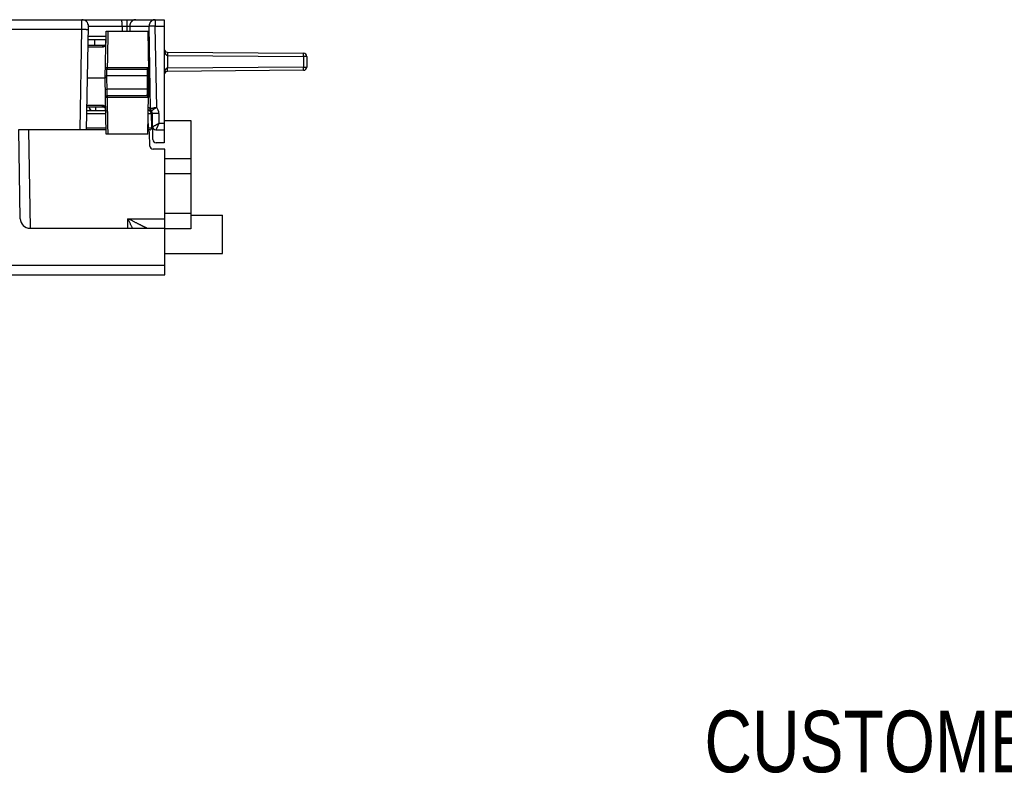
# Model space of a CAD drawing. Header units: inches. Extents: x 0 to 22, y 0 to 17.
# Tile 23 of 59: x 13.2 to 16.2, y 3.1 to 5.4. Entities that reach past the tile are written whole.
import ezdxf
from ezdxf.enums import TextEntityAlignment as Align

# ---------------------------------------------------------------- set-up
doc = ezdxf.new("R2010")
doc.units = ezdxf.units.IN
doc.header["$LTSCALE"] = 1.21
doc.header["$MEASUREMENT"] = 0
doc.layers.get('0').update_dxf_attribs({"linetype": 'CONTINUOUS'})
doc.styles.get("Standard").update_dxf_attribs({"font": 'txt', "width": 0.8})

msp = doc.modelspace()

# ---------------------------------------------------------------- linework, layer by layer
at = {"color": 7, "linetype": 'CONTINUOUS'}
for p, q in [((9.1957, 5.4149), (13.6062, 5.4149)), ((13.4906, 5.4149), (13.4906, 5.3946)), ((13.5784, 5.4149), (13.5784, 5.3949)), ((13.6062, 5.4149), (13.6062, 5.0349)), ((9.784, 5.3854), (13.3523, 5.3854)), ((13.3469, 5.0749), (13.3523, 5.3854)), ((13.3669, 5.0748), (13.3725, 5.3946)), ((13.3725, 5.3946), (13.4906, 5.3946)), ((13.4242, 5.2349), (13.4268, 5.3799)), ((13.4268, 5.3799), (13.5567, 5.3799)), ((13.4767, 5.3946), (13.4766, 5.3799)), ((13.4906, 5.3946), (13.4907, 5.3799)), ((13.4999, 5.3946), (13.5597, 5.3946)), ((13.4999, 5.3946), (13.5001, 5.3799)), ((13.5588, 5.2571), (13.5567, 5.3799)), ((13.5784, 5.3949), (13.5597, 5.3946)), ((13.5644, 5.1398), (13.5597, 5.3946)), ((13.5784, 5.3949), (13.6062, 5.3949)), ((13.5831, 5.1437), (13.5784, 5.3949)), ((13.4263, 5.3529), (13.3718, 5.3529)), ((13.4265, 5.3627), (13.3719, 5.3627)), ((13.3917, 5.3529), (13.3917, 5.3349)), ((13.4161, 5.33), (13.3714, 5.33)), ((13.4204, 5.3349), (13.3715, 5.3349)), ((13.6161, 5.3148), (14.0363, 5.3112)), ((13.6161, 5.3048), (14.0364, 5.3012)), ((13.6161, 5.3048), (13.6161, 5.265)), ((14.0462, 5.3012), (14.0364, 5.3012)), ((14.0364, 5.3012), (14.0364, 5.2687)), ((14.0462, 5.3012), (14.0462, 5.2687)), ((13.4298, 5.2619), (13.5524, 5.2619)), ((13.4305, 5.267), (13.5573, 5.267)), ((13.5589, 5.2551), (13.5588, 5.2571)), ((14.0364, 5.2687), (13.6161, 5.265)), ((14.0363, 5.2587), (13.6161, 5.255)), ((14.0364, 5.2687), (14.0462, 5.2687)), ((13.3697, 5.2349), (13.4242, 5.2349)), ((13.4272, 5.0619), (13.4242, 5.2349)), ((13.4243, 5.242), (13.4293, 5.2419)), ((13.4292, 5.2349), (13.4293, 5.2419)), ((13.4298, 5.1999), (13.4292, 5.2349)), ((13.554, 5.2419), (13.4293, 5.2419)), ((13.559, 5.242), (13.554, 5.2419)), ((13.554, 5.2419), (13.5541, 5.2349)), ((13.5585, 5.1998), (13.5591, 5.2349)), ((13.5589, 5.2453), (13.5589, 5.2475)), ((13.559, 5.243), (13.5589, 5.2453)), ((13.5591, 5.2349), (13.559, 5.243)), ((13.4248, 5.1998), (13.4298, 5.1999)), ((13.5535, 5.1999), (13.4298, 5.1999)), ((13.5585, 5.1998), (13.5535, 5.1999)), ((13.5584, 5.1954), (13.5585, 5.1977)), ((13.5584, 5.1932), (13.5584, 5.1954)), ((13.5585, 5.1977), (13.5585, 5.1998)), ((13.5519, 5.1799), (13.4303, 5.1799)), ((13.5568, 5.1748), (13.431, 5.1748)), ((13.5562, 5.0619), (13.5583, 5.1841)), ((13.5583, 5.1841), (13.5584, 5.1857)), ((13.5584, 5.1857), (13.5584, 5.1932)), ((13.368, 5.1349), (13.4257, 5.1349)), ((13.4202, 5.1449), (13.3681, 5.1449)), ((13.4159, 5.1498), (13.3682, 5.1498)), ((13.375, 5.1435), (13.375, 5.1449)), ((13.395, 5.1447), (13.395, 5.1449)), ((13.4218, 5.1447), (13.395, 5.1447)), ((13.395, 5.1349), (13.395, 5.1447)), ((13.5597, 5.1349), (13.5575, 5.1349)), ((13.3678, 5.1251), (13.4261, 5.1251)), ((13.5663, 5.1251), (13.5664, 5.1251)), ((13.5663, 5.1251), (13.567, 5.08)), ((13.5664, 5.1251), (13.5672, 5.08)), ((13.5896, 5.1254), (13.5697, 5.1251)), ((13.5711, 5.0447), (13.5697, 5.1251)), ((13.5896, 5.1254), (13.5902, 5.0949)), ((13.427, 5.0749), (13.1567, 5.0749)), ((13.1623, 4.8004), (13.1575, 5.0749)), ((13.1875, 5.0749), (13.1928, 4.7709)), ((13.4269, 5.08), (13.367, 5.08)), ((13.5622, 5.0749), (13.5564, 5.0749)), ((13.557, 5.08), (13.5565, 5.08)), ((13.5568, 5.0948), (13.557, 5.08)), ((13.557, 5.0749), (13.557, 5.08)), ((13.5668, 5.1038), (13.57, 5.1038)), ((13.5804, 5.0749), (13.6062, 5.0749)), ((13.5902, 5.0949), (13.6062, 5.0949)), ((13.6062, 5.1038), (13.6883, 5.1038)), ((13.6883, 5.1038), (13.6883, 4.7691)), ((13.5562, 5.0619), (13.4272, 5.0619)), ((13.5618, 5.0248), (13.5614, 5.065)), ((13.6082, 5.0149), (13.5718, 5.0149)), ((13.6062, 5.0349), (13.5811, 5.0349)), ((13.6082, 4.6269), (13.6082, 5.0149)), ((13.6883, 4.9856), (13.6082, 4.9856)), ((13.6883, 4.9384), (13.6082, 4.9384)), ((13.4936, 4.7709), (13.4941, 4.8004)), ((13.4941, 4.8004), (13.6082, 4.8004)), ((13.6883, 4.8164), (13.6082, 4.8164)), ((13.6883, 4.811), (13.7857, 4.811)), ((13.7857, 4.6929), (13.7857, 4.811)), ((13.1923, 4.7709), (13.6082, 4.7709)), ((13.6883, 4.7691), (13.6082, 4.7691)), ((13.6082, 4.6929), (13.7857, 4.6929)), ((9.1177, 4.6564), (13.6082, 4.6564)), ((9.1377, 4.6269), (13.6082, 4.6269))]:
    msp.add_line(p, q, dxfattribs=at)
for points in [[(13.4263, 5.353), (13.4262, 5.3516), (13.4262, 5.3502), (13.4261, 5.3489), (13.4261, 5.3476), (13.426, 5.3464), (13.4259, 5.3453), (13.4258, 5.3442), (13.4257, 5.3432), (13.4256, 5.3423), (13.4254, 5.3415), (13.4253, 5.3407), (13.4251, 5.3399), (13.4249, 5.3393), (13.4248, 5.3387), (13.4246, 5.3381), (13.4244, 5.3377), (13.4242, 5.3372), (13.424, 5.3368), (13.4238, 5.3365), (13.4236, 5.3362), (13.4234, 5.3359), (13.4232, 5.3357), (13.4229, 5.3355), (13.4227, 5.3354), (13.4224, 5.3352), (13.4221, 5.3351), (13.4217, 5.335), (13.4213, 5.335), (13.4208, 5.3349), (13.4204, 5.3349)], [(13.5589, 5.2475), (13.5589, 5.2509), (13.5589, 5.2551)], [(13.375, 5.1435), (13.3751, 5.143), (13.3751, 5.1424), (13.3752, 5.1418), (13.3753, 5.1412), (13.3755, 5.1407), (13.3757, 5.1401), (13.3759, 5.1396), (13.3762, 5.1391), (13.3765, 5.1386), (13.3768, 5.1381), (13.3771, 5.1376), (13.3775, 5.1371), (13.3779, 5.1367), (13.3783, 5.1363), (13.3787, 5.1359), (13.3792, 5.1356), (13.3797, 5.1352), (13.3802, 5.1349), (13.3803, 5.1349)], [(13.4202, 5.1449), (13.4206, 5.1449), (13.4211, 5.1449), (13.4215, 5.1448), (13.4219, 5.1447), (13.4222, 5.1446), (13.4225, 5.1445), (13.4227, 5.1443), (13.423, 5.1441), (13.4232, 5.1439), (13.4234, 5.1437), (13.4236, 5.1433), (13.4238, 5.143), (13.424, 5.1426), (13.4242, 5.1422), (13.4244, 5.1417), (13.4246, 5.1412), (13.4248, 5.1406), (13.4249, 5.1399), (13.4251, 5.1392), (13.4252, 5.1384), (13.4254, 5.1375), (13.4255, 5.1366), (13.4256, 5.1356), (13.4257, 5.1345), (13.4258, 5.1334), (13.4259, 5.1322), (13.426, 5.131), (13.426, 5.1296), (13.4261, 5.1283), (13.4261, 5.1268)]]:
    msp.add_lwpolyline(points, dxfattribs=at)
for centre, radius, start, end in [((13.3525, 5.3949), 0.02, 359, 90), ((13.3517, 5.3329), 0.02, 5.7407, 8.7653), ((13.6162, 5.3248), 0.01, 180, 269.5), ((14.0362, 5.3012), 0.01, 0, 89.5), ((13.4298, 5.2669), 0.005, 179, 270), ((14.0362, 5.2687), 0.01, 270.5, 360), ((13.6162, 5.245), 0.01, 90.5, 180), ((13.4303, 5.1749), 0.005, 90, 181), ((13.385, 5.1449), 0.01, 181, 270), ((13.5564, 5.1249), 0.01, 1, 84.0023), ((13.5563, 5.1249), 0.01, 1, 82.9812), ((13.5597, 5.1249), 0.01, 1, 90), ((13.5597, 5.1249), 0.03, 1, 38.7145), ((13.562, 5.0799), 0.005, 270.0046, 0.9999), ((13.5804, 5.0849), 0.01, 181, 270), ((13.5514, 5.0649), 0.01, 0.5, 59.9725), ((13.5811, 5.0449), 0.01, 181, 270), ((13.5718, 5.0249), 0.01, 180.5, 270), ((13.1923, 4.8009), 0.03, 181, 270)]:
    msp.add_arc(centre, radius, start, end, dxfattribs=at)
for points, knots in [([(13.3523, 5.3854), (13.3523, 5.3859), (13.3523, 5.3868), (13.3524, 5.3882), (13.3524, 5.3895), (13.3524, 5.3909), (13.3524, 5.3922), (13.3524, 5.3935), (13.3524, 5.3948), (13.3524, 5.3961), (13.3524, 5.3974), (13.3524, 5.3986), (13.3524, 5.3998), (13.3524, 5.401), (13.3524, 5.4021), (13.3524, 5.4032), (13.3524, 5.4043), (13.3525, 5.4053), (13.3525, 5.4063), (13.3525, 5.4072), (13.3525, 5.4081), (13.3525, 5.409), (13.3525, 5.4098), (13.3525, 5.4105), (13.3525, 5.4112), (13.3525, 5.4118), (13.3525, 5.4124), (13.3525, 5.4129), (13.3525, 5.4134), (13.3525, 5.4138), (13.3525, 5.4141), (13.3525, 5.4144), (13.3525, 5.4146), (13.3525, 5.4148), (13.3525, 5.4149), (13.3525, 5.4149), (13.3525, 5.4149)], [0, 0, 0, 0, 0.046464, 0.092787, 0.138875, 0.184636, 0.229976, 0.274803, 0.319026, 0.362554, 0.405289, 0.447137, 0.488007, 0.527812, 0.56648, 0.603933, 0.640091, 0.674874, 0.70821, 0.740031, 0.77027, 0.798865, 0.825756, 0.850886, 0.8742, 0.895653, 0.915201, 0.932801, 0.948418, 0.962018, 0.973574, 0.983061, 0.990461, 0.995757, 0.998939, 1, 1, 1, 1]), ([(13.4767, 5.3946), (13.4767, 5.3949), (13.4767, 5.3956), (13.4767, 5.3966), (13.4767, 5.3976), (13.4766, 5.3986), (13.4766, 5.3996), (13.4766, 5.4006), (13.4765, 5.4016), (13.4765, 5.4025), (13.4764, 5.4035), (13.4764, 5.4044), (13.4763, 5.4053), (13.4762, 5.4061), (13.4761, 5.407), (13.4761, 5.4078), (13.476, 5.4085), (13.4759, 5.4093), (13.4758, 5.4099), (13.4757, 5.4106), (13.4756, 5.4112), (13.4755, 5.4118), (13.4753, 5.4123), (13.4752, 5.4128), (13.4751, 5.4132), (13.475, 5.4136), (13.4749, 5.414), (13.4747, 5.4143), (13.4746, 5.4145), (13.4745, 5.4147), (13.4743, 5.4148), (13.4742, 5.4149), (13.4741, 5.4149), (13.474, 5.4149)], [0, 0, 0, 0, 0.048857, 0.097682, 0.146287, 0.19452, 0.242361, 0.28965, 0.336207, 0.381969, 0.426857, 0.470695, 0.513352, 0.554807, 0.594912, 0.633518, 0.670584, 0.706027, 0.739711, 0.771544, 0.80151, 0.8295, 0.855419, 0.879259, 0.900968, 0.920484, 0.937799, 0.95294, 0.965922, 0.976828, 0.985864, 0.993381, 1, 1, 1, 1]), ([(13.5187, 5.4149), (13.5183, 5.4149), (13.5177, 5.4149), (13.5167, 5.4148), (13.5158, 5.4147), (13.5148, 5.4145), (13.5139, 5.4143), (13.513, 5.414), (13.5121, 5.4137), (13.5112, 5.4133), (13.5103, 5.4128), (13.5095, 5.4124), (13.5086, 5.4118), (13.5078, 5.4113), (13.5071, 5.4107), (13.5063, 5.41), (13.5056, 5.4093), (13.505, 5.4086), (13.5043, 5.4078), (13.5037, 5.407), (13.5032, 5.4062), (13.5026, 5.4053), (13.5022, 5.4044), (13.5017, 5.4035), (13.5013, 5.4026), (13.501, 5.4016), (13.5007, 5.4006), (13.5005, 5.3997), (13.5002, 5.3986), (13.5001, 5.3976), (13.5, 5.3966), (13.4999, 5.3956), (13.4999, 5.3949), (13.4999, 5.3946)], [0, 0, 0, 0, 0.031179, 0.06237, 0.093583, 0.124831, 0.156123, 0.18747, 0.218881, 0.250365, 0.281931, 0.313584, 0.345333, 0.37718, 0.409131, 0.441188, 0.473353, 0.505627, 0.538009, 0.570497, 0.603088, 0.63578, 0.668566, 0.701441, 0.734399, 0.767432, 0.800531, 0.833689, 0.866895, 0.900139, 0.933412, 0.966702, 1, 1, 1, 1]), ([(13.5784, 5.4149), (13.5781, 5.4149), (13.5774, 5.4149), (13.5765, 5.4148), (13.5755, 5.4147), (13.5746, 5.4145), (13.5736, 5.4143), (13.5727, 5.414), (13.5718, 5.4137), (13.5709, 5.4133), (13.57, 5.4128), (13.5692, 5.4124), (13.5684, 5.4118), (13.5676, 5.4113), (13.5668, 5.4107), (13.5661, 5.41), (13.5654, 5.4093), (13.5647, 5.4086), (13.564, 5.4078), (13.5634, 5.407), (13.5629, 5.4062), (13.5624, 5.4053), (13.5619, 5.4044), (13.5615, 5.4035), (13.5611, 5.4026), (13.5607, 5.4016), (13.5604, 5.4006), (13.5602, 5.3997), (13.56, 5.3987), (13.5598, 5.3976), (13.5597, 5.3966), (13.5597, 5.3956), (13.5596, 5.3949), (13.5597, 5.3946)], [0, 0, 0, 0, 0.031106, 0.062214, 0.093357, 0.124558, 0.155832, 0.187185, 0.218616, 0.250118, 0.281691, 0.313347, 0.345096, 0.376948, 0.408908, 0.440977, 0.473156, 0.505442, 0.537836, 0.570335, 0.602938, 0.635641, 0.66844, 0.701328, 0.734299, 0.767344, 0.800456, 0.833626, 0.866844, 0.900101, 0.933387, 0.96669, 1, 1, 1, 1]), ([(13.3523, 5.3854), (13.3527, 5.3854), (13.3533, 5.3854), (13.3544, 5.3854), (13.3554, 5.3854), (13.3564, 5.3854), (13.3573, 5.3853), (13.3583, 5.3853), (13.3593, 5.3853), (13.3602, 5.3853), (13.3611, 5.3853), (13.362, 5.3852), (13.3629, 5.3852), (13.3638, 5.3852), (13.3646, 5.3852), (13.3654, 5.3851), (13.3661, 5.3851), (13.3668, 5.3851), (13.3675, 5.3851), (13.3681, 5.385), (13.3687, 5.385), (13.3693, 5.385), (13.3698, 5.385), (13.3703, 5.3849), (13.3707, 5.3849), (13.3711, 5.3849), (13.3714, 5.3849), (13.3717, 5.3848), (13.3719, 5.3848), (13.3721, 5.3848), (13.3722, 5.3848), (13.3723, 5.3848), (13.3723, 5.3848), (13.3723, 5.3847)], [0, 0, 0, 0, 0.05061, 0.10109, 0.151312, 0.201147, 0.250465, 0.299142, 0.347051, 0.39407, 0.440079, 0.484958, 0.528593, 0.570872, 0.611687, 0.650932, 0.688507, 0.724316, 0.758266, 0.790271, 0.820249, 0.848122, 0.87382, 0.897277, 0.918433, 0.937234, 0.953632, 0.967588, 0.979066, 0.988041, 0.994498, 0.998443, 1, 1, 1, 1]), ([(13.4325, 5.3799), (13.4323, 5.3675), (13.4319, 5.3425), (13.4312, 5.3049), (13.4307, 5.2797), (13.4305, 5.267)], [0, 0, 0, 0, 0.330369, 0.663666, 1, 1, 1, 1]), ([(13.4906, 5.3946), (13.4908, 5.3946), (13.4912, 5.3946), (13.4918, 5.3945), (13.4924, 5.3945), (13.493, 5.3945), (13.4936, 5.3945), (13.4941, 5.3945), (13.4947, 5.3945), (13.4952, 5.3945), (13.4958, 5.3945), (13.4963, 5.3945), (13.4967, 5.3945), (13.4972, 5.3945), (13.4977, 5.3945), (13.4981, 5.3945), (13.4984, 5.3945), (13.4988, 5.3945), (13.4991, 5.3945), (13.4994, 5.3945), (13.4997, 5.3946), (13.4999, 5.3946), (13.4999, 5.3946)], [0, 0, 0, 0, 0.064766, 0.12928, 0.193305, 0.256608, 0.318958, 0.380126, 0.439889, 0.498027, 0.554324, 0.608572, 0.66057, 0.710133, 0.757085, 0.801261, 0.842508, 0.880681, 0.915638, 0.947253, 0.975407, 1, 1, 1, 1]), ([(13.4262, 5.3516), (13.4262, 5.3514), (13.4262, 5.3508), (13.4262, 5.3496), (13.4261, 5.3481), (13.426, 5.3467), (13.4259, 5.3453), (13.4258, 5.344), (13.4257, 5.3428), (13.4255, 5.3416), (13.4253, 5.3404), (13.4251, 5.3393), (13.4249, 5.3383), (13.4247, 5.3374), (13.4244, 5.3365), (13.4241, 5.3356), (13.4237, 5.3349), (13.4234, 5.3342), (13.423, 5.3335), (13.4225, 5.3329), (13.4221, 5.3323), (13.4215, 5.3319), (13.421, 5.3314), (13.4204, 5.331), (13.4198, 5.3307), (13.4191, 5.3305), (13.4184, 5.3303), (13.4177, 5.3301), (13.4169, 5.33), (13.4163, 5.33), (13.4161, 5.33)], [0, 0, 0, 0, 0.01526, 0.073223, 0.129222, 0.183164, 0.234984, 0.284646, 0.33213, 0.377454, 0.420658, 0.461777, 0.500823, 0.537836, 0.572932, 0.606257, 0.637958, 0.668177, 0.697076, 0.724852, 0.751727, 0.777965, 0.803855, 0.829691, 0.855759, 0.882348, 0.909766, 0.938322, 0.968309, 1, 1, 1, 1]), ([(13.4263, 5.3529), (13.4263, 5.3529), (13.4263, 5.3525), (13.4263, 5.3521), (13.4263, 5.3518)], [0, 0, 0, 0, 0.130018, 1, 1, 1, 1]), ([(13.4161, 5.33), (13.4161, 5.3301), (13.4161, 5.3304), (13.4161, 5.3307), (13.4162, 5.3311), (13.4162, 5.3314), (13.4163, 5.3317), (13.4165, 5.3321), (13.4166, 5.3324), (13.4168, 5.3327), (13.417, 5.333), (13.4171, 5.3332), (13.4174, 5.3335), (13.4176, 5.3337), (13.4178, 5.3339), (13.4181, 5.3341), (13.4183, 5.3343), (13.4186, 5.3345), (13.4189, 5.3346), (13.4192, 5.3347), (13.4195, 5.3348), (13.4198, 5.3349), (13.4201, 5.3349), (13.4203, 5.3349), (13.4204, 5.3349)], [0, 0, 0, 0, 0.048539, 0.097007, 0.145345, 0.1935, 0.24142, 0.289059, 0.336373, 0.383325, 0.429885, 0.47603, 0.521743, 0.567018, 0.611855, 0.656265, 0.700267, 0.743889, 0.787166, 0.830143, 0.872872, 0.915407, 0.957812, 1, 1, 1, 1]), ([(13.6062, 5.3248), (13.6062, 5.3242), (13.6063, 5.323), (13.6064, 5.3213), (13.6066, 5.3195), (13.6068, 5.3179), (13.6072, 5.3163), (13.6075, 5.3149), (13.6079, 5.3136), (13.6084, 5.3124), (13.6088, 5.3113), (13.6093, 5.3104), (13.6098, 5.3095), (13.6102, 5.3088), (13.6107, 5.3082), (13.6112, 5.3076), (13.6116, 5.3071), (13.612, 5.3067), (13.6124, 5.3063), (13.6128, 5.306), (13.6132, 5.3057), (13.6136, 5.3055), (13.614, 5.3053), (13.6143, 5.3052), (13.6147, 5.3051), (13.6151, 5.305), (13.6154, 5.3049), (13.6157, 5.3049), (13.6159, 5.3048), (13.6161, 5.3048)], [0, 0, 0, 0, 0.075384, 0.149685, 0.221977, 0.291339, 0.35708, 0.418718, 0.475969, 0.528734, 0.577064, 0.621126, 0.661181, 0.697537, 0.730531, 0.760511, 0.787799, 0.812718, 0.835576, 0.856665, 0.876203, 0.894401, 0.911493, 0.927723, 0.943252, 0.958157, 0.972522, 0.986436, 1, 1, 1, 1]), ([(13.6161, 5.3148), (13.6161, 5.3148), (13.6161, 5.3148), (13.6161, 5.3148), (13.6161, 5.3147), (13.6162, 5.3145), (13.6162, 5.3144), (13.6162, 5.3142), (13.6162, 5.3139), (13.6162, 5.3137), (13.6162, 5.3134), (13.6162, 5.3131), (13.6162, 5.3127), (13.6162, 5.3123), (13.6161, 5.3119), (13.6161, 5.3115), (13.6161, 5.311), (13.6161, 5.3105), (13.6161, 5.31), (13.6161, 5.3095), (13.6161, 5.3089), (13.6161, 5.3084), (13.6161, 5.3078), (13.6161, 5.3072), (13.6161, 5.3066), (13.6161, 5.306), (13.6161, 5.3054), (13.6161, 5.305), (13.6161, 5.3048)], [0, 0, 0, 0, 0.001875, 0.007356, 0.016451, 0.029132, 0.045355, 0.065059, 0.088174, 0.114615, 0.144286, 0.177079, 0.212875, 0.251544, 0.292942, 0.336921, 0.38332, 0.431968, 0.48269, 0.535297, 0.589601, 0.645402, 0.7025, 0.760684, 0.819741, 0.879453, 0.939601, 1, 1, 1, 1]), ([(14.0364, 5.3012), (14.0364, 5.3014), (14.0364, 5.3018), (14.0364, 5.3024), (14.0364, 5.303), (14.0364, 5.3036), (14.0364, 5.3041), (14.0364, 5.3047), (14.0364, 5.3053), (14.0364, 5.3058), (14.0364, 5.3063), (14.0364, 5.3068), (14.0364, 5.3073), (14.0364, 5.3078), (14.0364, 5.3082), (14.0364, 5.3086), (14.0364, 5.309), (14.0364, 5.3094), (14.0364, 5.3097), (14.0364, 5.31), (14.0364, 5.3103), (14.0364, 5.3105), (14.0364, 5.3107), (14.0364, 5.3109), (14.0363, 5.311), (14.0363, 5.3111), (14.0363, 5.3111), (14.0363, 5.3112), (14.0363, 5.3112)], [0, 0, 0, 0, 0.060185, 0.120169, 0.179769, 0.23878, 0.296965, 0.354068, 0.409855, 0.464147, 0.516748, 0.567468, 0.616122, 0.662526, 0.706507, 0.747912, 0.786588, 0.822394, 0.855201, 0.884887, 0.911346, 0.934481, 0.954209, 0.97046, 0.983179, 0.992327, 0.997893, 1, 1, 1, 1]), ([(13.4248, 5.267), (13.4248, 5.267), (13.4248, 5.267), (13.4248, 5.267), (13.4249, 5.267), (13.425, 5.267), (13.4251, 5.267), (13.4252, 5.267), (13.4254, 5.267), (13.4256, 5.267), (13.4258, 5.2671), (13.426, 5.2671), (13.4263, 5.2671), (13.4265, 5.2671), (13.4268, 5.2671), (13.4271, 5.2671), (13.4274, 5.2671), (13.4277, 5.267), (13.428, 5.267), (13.4284, 5.267), (13.4287, 5.267), (13.4291, 5.267), (13.4294, 5.267), (13.4298, 5.267), (13.4301, 5.267), (13.4304, 5.267), (13.4305, 5.267)], [0, 0, 0, 0, 0.002559, 0.009349, 0.020504, 0.035994, 0.055749, 0.079672, 0.107643, 0.139523, 0.17515, 0.214342, 0.256901, 0.30261, 0.351237, 0.402534, 0.45624, 0.512082, 0.569776, 0.629027, 0.689535, 0.750991, 0.813082, 0.875493, 0.937905, 1, 1, 1, 1]), ([(13.4293, 5.2419), (13.4294, 5.2423), (13.4294, 5.2429), (13.4294, 5.2439), (13.4294, 5.2449), (13.4294, 5.2459), (13.4295, 5.2469), (13.4295, 5.2479), (13.4295, 5.2489), (13.4295, 5.2498), (13.4295, 5.2507), (13.4296, 5.2516), (13.4296, 5.2525), (13.4296, 5.2533), (13.4296, 5.2542), (13.4296, 5.2549), (13.4296, 5.2557), (13.4297, 5.2564), (13.4297, 5.2571), (13.4297, 5.2577), (13.4297, 5.2583), (13.4297, 5.2589), (13.4297, 5.2594), (13.4297, 5.2599), (13.4297, 5.2603), (13.4298, 5.2607), (13.4298, 5.261), (13.4298, 5.2613), (13.4298, 5.2615), (13.4298, 5.2617), (13.4298, 5.2618), (13.4298, 5.2619), (13.4298, 5.2619), (13.4298, 5.2619)], [0, 0, 0, 0, 0.050689, 0.101229, 0.151515, 0.201415, 0.250804, 0.299553, 0.347532, 0.394614, 0.440686, 0.485628, 0.529309, 0.571603, 0.612419, 0.651669, 0.689246, 0.725037, 0.75895, 0.79091, 0.820849, 0.848699, 0.874391, 0.897846, 0.918993, 0.93778, 0.954161, 0.968095, 0.979542, 0.988477, 0.994875, 0.998719, 1, 1, 1, 1]), ([(13.4305, 5.267), (13.4305, 5.2669), (13.4305, 5.2667), (13.4305, 5.2663), (13.4305, 5.266), (13.4305, 5.2657), (13.4305, 5.2653), (13.4304, 5.265), (13.4304, 5.2647), (13.4304, 5.2644), (13.4304, 5.2641), (13.4303, 5.2638), (13.4303, 5.2636), (13.4303, 5.2633), (13.4302, 5.2631), (13.4302, 5.2629), (13.4302, 5.2627), (13.4301, 5.2625), (13.4301, 5.2624), (13.43, 5.2622), (13.43, 5.2621), (13.4299, 5.262), (13.4299, 5.262), (13.4298, 5.2619), (13.4298, 5.2619), (13.4298, 5.2619)], [0, 0, 0, 0, 0.064697, 0.129825, 0.194928, 0.259483, 0.322915, 0.384833, 0.445021, 0.503227, 0.55918, 0.612601, 0.66325, 0.710903, 0.75535, 0.7964, 0.833881, 0.86765, 0.897595, 0.923643, 0.945775, 0.964063, 0.978731, 0.990324, 1, 1, 1, 1]), ([(13.5573, 5.267), (13.5573, 5.2669), (13.5573, 5.2666), (13.5573, 5.2663), (13.5572, 5.2659), (13.5572, 5.2656), (13.557, 5.2652), (13.5569, 5.2649), (13.5568, 5.2646), (13.5566, 5.2643), (13.5564, 5.264), (13.5562, 5.2637), (13.5559, 5.2634), (13.5557, 5.2632), (13.5554, 5.2629), (13.5551, 5.2627), (13.5548, 5.2625), (13.5545, 5.2624), (13.5541, 5.2622), (13.5538, 5.2621), (13.5534, 5.262), (13.5531, 5.262), (13.5527, 5.2619), (13.5525, 5.2619), (13.5524, 5.2619)], [0, 0, 0, 0, 0.045657, 0.091311, 0.136958, 0.182593, 0.228214, 0.273815, 0.319395, 0.364951, 0.41048, 0.455981, 0.501452, 0.546894, 0.592306, 0.637689, 0.683045, 0.728376, 0.773684, 0.818972, 0.864244, 0.909503, 0.954754, 1, 1, 1, 1]), ([(13.5524, 5.2619), (13.5524, 5.2619), (13.5525, 5.2619), (13.5527, 5.2618), (13.5529, 5.2617), (13.553, 5.2615), (13.5531, 5.2613), (13.5532, 5.261), (13.5533, 5.2607), (13.5534, 5.2603), (13.5535, 5.2599), (13.5535, 5.2594), (13.5536, 5.2589), (13.5537, 5.2584), (13.5537, 5.2578), (13.5537, 5.2571), (13.5538, 5.2565), (13.5538, 5.2557), (13.5538, 5.255), (13.5538, 5.2542), (13.5538, 5.2534), (13.5539, 5.2525), (13.5539, 5.2517), (13.5539, 5.2508), (13.5539, 5.2498), (13.5539, 5.2489), (13.5539, 5.2479), (13.5539, 5.247), (13.5539, 5.246), (13.5539, 5.245), (13.5539, 5.244), (13.554, 5.2429), (13.554, 5.2423), (13.554, 5.2419)], [0, 0, 0, 0, 0.008144, 0.016553, 0.025907, 0.0367, 0.049252, 0.063755, 0.080314, 0.098984, 0.119791, 0.14274, 0.167808, 0.194954, 0.224131, 0.255291, 0.288378, 0.323336, 0.360087, 0.398523, 0.438528, 0.480013, 0.522886, 0.567022, 0.612284, 0.658549, 0.705698, 0.753607, 0.802136, 0.851159, 0.900559, 0.950215, 1, 1, 1, 1]), ([(13.5573, 5.267), (13.5574, 5.267), (13.5575, 5.267), (13.5577, 5.2669), (13.5578, 5.2667), (13.5579, 5.2665), (13.5581, 5.2663), (13.5582, 5.2659), (13.5583, 5.2656), (13.5584, 5.2651), (13.5584, 5.2647), (13.5585, 5.2641), (13.5586, 5.2636), (13.5586, 5.2629), (13.5587, 5.2622), (13.5587, 5.2615), (13.5587, 5.2608), (13.5588, 5.2599), (13.5588, 5.2591), (13.5588, 5.2584), (13.5588, 5.258), (13.5588, 5.258)], [0, 0, 0, 0, 0.017647, 0.03638, 0.058006, 0.083702, 0.114143, 0.149669, 0.190441, 0.236528, 0.287951, 0.344688, 0.406635, 0.473636, 0.545526, 0.622149, 0.703343, 0.788925, 0.878695, 0.97242, 1, 1, 1, 1]), ([(13.6161, 5.265), (13.6159, 5.265), (13.6157, 5.265), (13.6154, 5.2649), (13.6151, 5.2649), (13.6147, 5.2648), (13.6144, 5.2647), (13.614, 5.2645), (13.6136, 5.2643), (13.6132, 5.2641), (13.6128, 5.2638), (13.6124, 5.2635), (13.612, 5.2632), (13.6116, 5.2627), (13.6112, 5.2623), (13.6107, 5.2617), (13.6102, 5.261), (13.6098, 5.2603), (13.6093, 5.2595), (13.6088, 5.2585), (13.6084, 5.2574), (13.6079, 5.2562), (13.6075, 5.2549), (13.6072, 5.2535), (13.6068, 5.252), (13.6066, 5.2503), (13.6064, 5.2486), (13.6063, 5.2468), (13.6062, 5.2456), (13.6062, 5.245)], [0, 0, 0, 0, 0.013369, 0.027208, 0.041575, 0.056517, 0.072085, 0.088402, 0.105615, 0.123854, 0.143309, 0.164293, 0.187118, 0.212059, 0.239371, 0.269336, 0.302309, 0.338674, 0.378741, 0.422815, 0.471142, 0.523911, 0.581169, 0.642817, 0.708577, 0.777966, 0.850279, 0.924592, 1, 1, 1, 1]), ([(13.6161, 5.255), (13.6161, 5.255), (13.6161, 5.255), (13.6161, 5.2551), (13.6161, 5.2552), (13.6162, 5.2553), (13.6162, 5.2555), (13.6162, 5.2557), (13.6162, 5.2559), (13.6162, 5.2562), (13.6162, 5.2565), (13.6162, 5.2568), (13.6162, 5.2571), (13.6162, 5.2575), (13.6161, 5.2579), (13.6161, 5.2584), (13.6161, 5.2588), (13.6161, 5.2593), (13.6161, 5.2598), (13.6161, 5.2604), (13.6161, 5.2609), (13.6161, 5.2615), (13.6161, 5.262), (13.6161, 5.2626), (13.6161, 5.2632), (13.6161, 5.2638), (13.6161, 5.2644), (13.6161, 5.2648), (13.6161, 5.265)], [0, 0, 0, 0, 0.001851, 0.007331, 0.016429, 0.029113, 0.045336, 0.065039, 0.08815, 0.114587, 0.144257, 0.177053, 0.212854, 0.251528, 0.292935, 0.336922, 0.383332, 0.431993, 0.482727, 0.535346, 0.589657, 0.645467, 0.702575, 0.760769, 0.819831, 0.87954, 0.939671, 1, 1, 1, 1]), ([(14.0363, 5.2587), (14.0363, 5.2587), (14.0363, 5.2587), (14.0363, 5.2588), (14.0363, 5.2589), (14.0364, 5.259), (14.0364, 5.2591), (14.0364, 5.2593), (14.0364, 5.2596), (14.0364, 5.2598), (14.0364, 5.2601), (14.0364, 5.2605), (14.0364, 5.2608), (14.0364, 5.2612), (14.0364, 5.2616), (14.0364, 5.2621), (14.0364, 5.2625), (14.0364, 5.263), (14.0364, 5.2635), (14.0364, 5.264), (14.0364, 5.2646), (14.0364, 5.2651), (14.0364, 5.2657), (14.0364, 5.2663), (14.0364, 5.2669), (14.0364, 5.2675), (14.0364, 5.2681), (14.0364, 5.2685), (14.0364, 5.2687)], [0, 0, 0, 0, 0.002105, 0.007668, 0.01681, 0.029521, 0.045763, 0.065479, 0.0886, 0.115042, 0.144711, 0.177498, 0.213284, 0.251938, 0.293321, 0.337282, 0.383659, 0.432285, 0.482982, 0.535564, 0.589841, 0.645614, 0.70268, 0.760831, 0.819855, 0.879537, 0.939658, 1, 1, 1, 1]), ([(13.4292, 5.2349), (13.4291, 5.2349), (13.4289, 5.2349), (13.4285, 5.2349), (13.4282, 5.2349), (13.4278, 5.2349), (13.4275, 5.2349), (13.4272, 5.2349), (13.4268, 5.2349), (13.4265, 5.2349), (13.4262, 5.2349), (13.426, 5.2349), (13.4257, 5.2349), (13.4255, 5.2349), (13.4252, 5.2349), (13.425, 5.2349), (13.4248, 5.2349), (13.4247, 5.2349), (13.4245, 5.2349), (13.4244, 5.2349), (13.4243, 5.2349), (13.4243, 5.2349), (13.4242, 5.2349), (13.4242, 5.2349), (13.4242, 5.2349)], [0, 0, 0, 0, 0.071279, 0.14218, 0.21235, 0.281443, 0.349115, 0.415037, 0.47889, 0.54028, 0.59891, 0.654579, 0.70686, 0.755533, 0.800392, 0.841109, 0.877573, 0.909569, 0.936887, 0.959462, 0.977133, 0.989809, 0.997451, 1, 1, 1, 1]), ([(13.5541, 5.2349), (13.554, 5.231), (13.5539, 5.2233), (13.5537, 5.2116), (13.5536, 5.2038), (13.5535, 5.1999)], [0, 0, 0, 0, 0.33333, 0.666674, 1, 1, 1, 1]), ([(13.5541, 5.2349), (13.5542, 5.2349), (13.5545, 5.2349), (13.5548, 5.2349), (13.5552, 5.2349), (13.5555, 5.2349), (13.5558, 5.2349), (13.5561, 5.2349), (13.5565, 5.2349), (13.5568, 5.2349), (13.5571, 5.2349), (13.5573, 5.2349), (13.5576, 5.2349), (13.5578, 5.2349), (13.5581, 5.2349), (13.5583, 5.2349), (13.5584, 5.2349), (13.5586, 5.2349), (13.5587, 5.2349), (13.5589, 5.2349), (13.559, 5.2349), (13.559, 5.2349), (13.5591, 5.2349), (13.5591, 5.2349), (13.5591, 5.2349)], [0, 0, 0, 0, 0.069984, 0.13961, 0.208546, 0.276462, 0.343036, 0.40795, 0.470916, 0.531575, 0.589581, 0.644794, 0.696856, 0.745429, 0.790407, 0.831496, 0.86846, 0.901217, 0.929536, 0.953273, 0.972366, 0.986673, 0.996137, 1, 1, 1, 1]), ([(13.4303, 5.1799), (13.4303, 5.1799), (13.4303, 5.18), (13.4303, 5.18), (13.4303, 5.1802), (13.4303, 5.1803), (13.4303, 5.1806), (13.4303, 5.1809), (13.4302, 5.1812), (13.4302, 5.1816), (13.4302, 5.182), (13.4302, 5.1825), (13.4302, 5.183), (13.4302, 5.1835), (13.4302, 5.1841), (13.4302, 5.1848), (13.4302, 5.1854), (13.4301, 5.1862), (13.4301, 5.1869), (13.4301, 5.1877), (13.4301, 5.1885), (13.4301, 5.1894), (13.43, 5.1902), (13.43, 5.1911), (13.43, 5.192), (13.43, 5.193), (13.43, 5.1939), (13.4299, 5.1949), (13.4299, 5.1959), (13.4299, 5.1969), (13.4299, 5.1979), (13.4299, 5.1989), (13.4298, 5.1996), (13.4298, 5.1999)], [0, 0, 0, 0, 0.001284, 0.005133, 0.011536, 0.020478, 0.031937, 0.045886, 0.062288, 0.081098, 0.102272, 0.125756, 0.151479, 0.179366, 0.209351, 0.24137, 0.275336, 0.311144, 0.348697, 0.387907, 0.428689, 0.470954, 0.514606, 0.559518, 0.605557, 0.652604, 0.700545, 0.749257, 0.798612, 0.848483, 0.898748, 0.949278, 1, 1, 1, 1]), ([(13.5535, 5.1999), (13.5535, 5.1996), (13.5535, 5.1989), (13.5535, 5.1979), (13.5534, 5.1969), (13.5534, 5.1959), (13.5534, 5.1949), (13.5534, 5.1939), (13.5534, 5.1929), (13.5534, 5.192), (13.5534, 5.1911), (13.5534, 5.1902), (13.5534, 5.1893), (13.5534, 5.1885), (13.5533, 5.1876), (13.5533, 5.1869), (13.5533, 5.1861), (13.5533, 5.1854), (13.5533, 5.1847), (13.5532, 5.1841), (13.5532, 5.1835), (13.5531, 5.1829), (13.5531, 5.1824), (13.553, 5.182), (13.5529, 5.1815), (13.5528, 5.1812), (13.5527, 5.1808), (13.5526, 5.1806), (13.5525, 5.1803), (13.5524, 5.1802), (13.5522, 5.18), (13.5521, 5.1799), (13.5519, 5.1799), (13.5519, 5.1799)], [0, 0, 0, 0, 0.049843, 0.099499, 0.148895, 0.197905, 0.246409, 0.294282, 0.341395, 0.387625, 0.432855, 0.476961, 0.519802, 0.561251, 0.601213, 0.6396, 0.676326, 0.711305, 0.744444, 0.775651, 0.804862, 0.832035, 0.857129, 0.880101, 0.900926, 0.91961, 0.93618, 0.950692, 0.963254, 0.974054, 0.983418, 0.991844, 1, 1, 1, 1]), ([(13.431, 5.1748), (13.4309, 5.1748), (13.4306, 5.1748), (13.4303, 5.1748), (13.4299, 5.1748), (13.4296, 5.1748), (13.4292, 5.1748), (13.4289, 5.1748), (13.4285, 5.1748), (13.4282, 5.1748), (13.4279, 5.1748), (13.4276, 5.1748), (13.4273, 5.1748), (13.427, 5.1748), (13.4268, 5.1748), (13.4265, 5.1748), (13.4263, 5.1748), (13.4261, 5.1748), (13.4259, 5.1748), (13.4257, 5.1748), (13.4256, 5.1748), (13.4255, 5.1748), (13.4254, 5.1748), (13.4253, 5.1748), (13.4253, 5.1748), (13.4253, 5.1748), (13.4253, 5.1748)], [0, 0, 0, 0, 0.062001, 0.124335, 0.186684, 0.248729, 0.310152, 0.37064, 0.429882, 0.487576, 0.543427, 0.597149, 0.648468, 0.69712, 0.742858, 0.785448, 0.824671, 0.860329, 0.892239, 0.920239, 0.944187, 0.963963, 0.97947, 0.990639, 0.997437, 1, 1, 1, 1]), ([(13.431, 5.1748), (13.431, 5.1749), (13.431, 5.1752), (13.431, 5.1755), (13.431, 5.1759), (13.431, 5.1762), (13.431, 5.1765), (13.4309, 5.1768), (13.4309, 5.1772), (13.4309, 5.1775), (13.4309, 5.1777), (13.4308, 5.178), (13.4308, 5.1783), (13.4308, 5.1785), (13.4307, 5.1788), (13.4307, 5.179), (13.4307, 5.1792), (13.4306, 5.1793), (13.4306, 5.1795), (13.4305, 5.1796), (13.4305, 5.1797), (13.4304, 5.1798), (13.4304, 5.1799), (13.4303, 5.1799), (13.4303, 5.1799), (13.4303, 5.1799)], [0, 0, 0, 0, 0.064548, 0.129543, 0.194522, 0.258955, 0.322264, 0.384065, 0.44417, 0.502336, 0.55827, 0.611672, 0.662304, 0.709948, 0.754395, 0.795455, 0.832956, 0.866757, 0.896748, 0.922859, 0.945076, 0.963476, 0.978295, 0.990084, 1, 1, 1, 1]), ([(13.4331, 5.0619), (13.4328, 5.0744), (13.4324, 5.0993), (13.4317, 5.137), (13.4312, 5.1622), (13.431, 5.1748)], [0, 0, 0, 0, 0.330349, 0.663646, 1, 1, 1, 1]), ([(13.5568, 5.1748), (13.5568, 5.175), (13.5568, 5.1752), (13.5568, 5.1756), (13.5567, 5.1759), (13.5567, 5.1763), (13.5566, 5.1766), (13.5564, 5.1769), (13.5563, 5.1773), (13.5561, 5.1776), (13.5559, 5.1779), (13.5557, 5.1782), (13.5554, 5.1784), (13.5552, 5.1787), (13.5549, 5.1789), (13.5546, 5.1791), (13.5543, 5.1793), (13.554, 5.1795), (13.5536, 5.1796), (13.5533, 5.1797), (13.5529, 5.1798), (13.5526, 5.1799), (13.5522, 5.1799), (13.552, 5.1799), (13.5519, 5.1799)], [0, 0, 0, 0, 0.045659, 0.091315, 0.136963, 0.1826, 0.228222, 0.273825, 0.319407, 0.364964, 0.410494, 0.455995, 0.501467, 0.546908, 0.59232, 0.637703, 0.683058, 0.728387, 0.773694, 0.81898, 0.86425, 0.909507, 0.954756, 1, 1, 1, 1]), ([(13.5583, 5.1839), (13.5583, 5.1838), (13.5583, 5.1834), (13.5583, 5.1827), (13.5583, 5.1819), (13.5583, 5.1811), (13.5582, 5.1803), (13.5582, 5.1796), (13.5581, 5.1789), (13.5581, 5.1783), (13.558, 5.1777), (13.5579, 5.1772), (13.5579, 5.1767), (13.5578, 5.1763), (13.5577, 5.1759), (13.5576, 5.1756), (13.5574, 5.1753), (13.5573, 5.1751), (13.5572, 5.1749), (13.557, 5.1749), (13.5569, 5.1748), (13.5568, 5.1748)], [0, 0, 0, 0, 0.028389, 0.122004, 0.211706, 0.297265, 0.378428, 0.454973, 0.526771, 0.593712, 0.655626, 0.712335, 0.76372, 0.809753, 0.850472, 0.885956, 0.916377, 0.942066, 0.963673, 0.982382, 1, 1, 1, 1]), ([(13.375, 5.1447), (13.3749, 5.1447), (13.3749, 5.1447), (13.3748, 5.1447), (13.3746, 5.1447), (13.3744, 5.1447), (13.3741, 5.1447), (13.3737, 5.1447), (13.3734, 5.1447), (13.373, 5.1447), (13.3725, 5.1447), (13.372, 5.1447), (13.3714, 5.1447), (13.3708, 5.1447), (13.3702, 5.1447), (13.3695, 5.1447), (13.3688, 5.1447), (13.3684, 5.1447), (13.3681, 5.1447)], [0, 0, 0, 0, 0.011275, 0.02999, 0.056109, 0.089566, 0.130269, 0.178108, 0.232975, 0.294766, 0.363371, 0.43862, 0.520262, 0.608003, 0.701571, 0.800758, 0.905365, 1, 1, 1, 1]), ([(13.395, 5.1447), (13.3947, 5.1447), (13.394, 5.1447), (13.393, 5.1447), (13.392, 5.1447), (13.391, 5.1447), (13.39, 5.1447), (13.389, 5.1447), (13.3881, 5.1447), (13.3871, 5.1447), (13.3862, 5.1447), (13.3853, 5.1447), (13.3844, 5.1447), (13.3836, 5.1447), (13.3828, 5.1447), (13.382, 5.1447), (13.3812, 5.1447), (13.3805, 5.1447), (13.3798, 5.1447), (13.3792, 5.1447), (13.3786, 5.1447), (13.378, 5.1447), (13.3775, 5.1447), (13.3771, 5.1447), (13.3766, 5.1447), (13.3763, 5.1447), (13.3759, 5.1447), (13.3757, 5.1447), (13.3754, 5.1447), (13.3753, 5.1447), (13.3751, 5.1447), (13.3751, 5.1447), (13.375, 5.1447), (13.375, 5.1447)], [0, 0, 0, 0, 0.050691, 0.101252, 0.151552, 0.201459, 0.250843, 0.299575, 0.347531, 0.39459, 0.440634, 0.485547, 0.529212, 0.571517, 0.612352, 0.651609, 0.689187, 0.724991, 0.758937, 0.790935, 0.820895, 0.848741, 0.874411, 0.897842, 0.918969, 0.937732, 0.954087, 0.967998, 0.979434, 0.988367, 0.994773, 0.998642, 1, 1, 1, 1]), ([(13.4202, 5.1449), (13.4201, 5.1449), (13.4199, 5.1449), (13.4196, 5.145), (13.4193, 5.145), (13.419, 5.1451), (13.4187, 5.1452), (13.4184, 5.1454), (13.4181, 5.1455), (13.4179, 5.1457), (13.4176, 5.1459), (13.4174, 5.1461), (13.4172, 5.1464), (13.4169, 5.1466), (13.4168, 5.1469), (13.4166, 5.1472), (13.4164, 5.1475), (13.4163, 5.1478), (13.4162, 5.1481), (13.4161, 5.1484), (13.416, 5.1488), (13.4159, 5.1491), (13.4159, 5.1495), (13.4159, 5.1497), (13.4159, 5.1498)], [0, 0, 0, 0, 0.042173, 0.084562, 0.127084, 0.169798, 0.212763, 0.25603, 0.299643, 0.343638, 0.388043, 0.432877, 0.478151, 0.523866, 0.570014, 0.61658, 0.663539, 0.710862, 0.758511, 0.806444, 0.854612, 0.902964, 0.951446, 1, 1, 1, 1]), ([(13.4261, 5.1283), (13.4261, 5.1284), (13.426, 5.1291), (13.426, 5.1302), (13.4259, 5.1317), (13.4259, 5.1331), (13.4258, 5.1345), (13.4256, 5.1358), (13.4255, 5.1371), (13.4254, 5.1383), (13.4252, 5.1394), (13.425, 5.1405), (13.4247, 5.1415), (13.4245, 5.1425), (13.4242, 5.1434), (13.4239, 5.1442), (13.4235, 5.145), (13.4232, 5.1457), (13.4228, 5.1463), (13.4223, 5.147), (13.4219, 5.1475), (13.4214, 5.148), (13.4208, 5.1484), (13.4202, 5.1488), (13.4196, 5.1491), (13.419, 5.1494), (13.4182, 5.1496), (13.4175, 5.1497), (13.4167, 5.1498), (13.4161, 5.1498), (13.4159, 5.1498)], [0, 0, 0, 0, 0.015281, 0.073229, 0.129207, 0.183126, 0.234924, 0.284563, 0.332023, 0.377319, 0.420496, 0.461589, 0.500612, 0.537604, 0.572682, 0.605988, 0.63767, 0.667875, 0.696768, 0.724546, 0.751427, 0.777674, 0.803579, 0.829436, 0.855533, 0.882159, 0.909619, 0.938223, 0.96826, 1, 1, 1, 1]), ([(13.5597, 5.1349), (13.5595, 5.1349), (13.5591, 5.1349), (13.5585, 5.135), (13.558, 5.1351), (13.5576, 5.1352), (13.5575, 5.1352)], [0, 0, 0, 0, 0.25531, 0.510748, 0.766439, 1, 1, 1, 1]), ([(13.5631, 5.1401), (13.5627, 5.1404), (13.562, 5.1409), (13.5609, 5.1417), (13.5597, 5.1424), (13.5586, 5.143), (13.5579, 5.1433), (13.5576, 5.1433)], [0, 0, 0, 0, 0.204788, 0.420928, 0.64736, 0.883597, 1, 1, 1, 1]), ([(13.566, 5.1326), (13.5659, 5.1327), (13.5656, 5.133), (13.5653, 5.1334), (13.5649, 5.1338), (13.5646, 5.1342), (13.5643, 5.1347), (13.564, 5.1352), (13.5638, 5.1357), (13.5636, 5.1362), (13.5634, 5.1367), (13.5633, 5.1373), (13.5631, 5.1378), (13.5631, 5.1384), (13.563, 5.139), (13.563, 5.1395), (13.5631, 5.1399), (13.5631, 5.1401)], [0, 0, 0, 0, 0.064847, 0.129754, 0.194778, 0.259975, 0.325397, 0.391092, 0.457104, 0.523473, 0.590232, 0.657407, 0.725019, 0.793081, 0.8616, 0.930575, 1, 1, 1, 1]), ([(13.5644, 5.1398), (13.5644, 5.1398), (13.5643, 5.1397), (13.5641, 5.1397), (13.5639, 5.1397), (13.5638, 5.1397), (13.5636, 5.1398), (13.5634, 5.1399), (13.5633, 5.14), (13.5631, 5.1401), (13.5631, 5.1401)], [0, 0, 0, 0, 0.111942, 0.222263, 0.33377, 0.449326, 0.571584, 0.702873, 0.845147, 1, 1, 1, 1]), ([(13.5831, 5.1437), (13.5827, 5.1436), (13.582, 5.1435), (13.581, 5.1433), (13.58, 5.1431), (13.579, 5.1429), (13.5781, 5.1427), (13.5771, 5.1425), (13.5761, 5.1423), (13.5752, 5.1421), (13.5743, 5.142), (13.5734, 5.1418), (13.5725, 5.1416), (13.5717, 5.1414), (13.5709, 5.1412), (13.5701, 5.1411), (13.5693, 5.1409), (13.5686, 5.1408), (13.568, 5.1406), (13.5673, 5.1405), (13.5667, 5.1403), (13.5662, 5.1402), (13.5657, 5.1401), (13.5652, 5.14), (13.5648, 5.1399), (13.5645, 5.1398), (13.5644, 5.1398)], [0, 0, 0, 0, 0.05433, 0.108419, 0.162138, 0.215363, 0.267976, 0.31986, 0.370912, 0.421062, 0.470237, 0.518324, 0.565111, 0.61036, 0.65387, 0.695565, 0.735412, 0.773375, 0.809396, 0.843401, 0.875313, 0.905024, 0.932429, 0.95744, 0.979982, 1, 1, 1, 1]), ([(13.5674, 5.1331), (13.5672, 5.1333), (13.567, 5.1336), (13.5666, 5.134), (13.5663, 5.1345), (13.566, 5.1349), (13.5657, 5.1354), (13.5654, 5.136), (13.5652, 5.1365), (13.565, 5.137), (13.5648, 5.1376), (13.5647, 5.1381), (13.5645, 5.1387), (13.5645, 5.1392), (13.5644, 5.1396), (13.5644, 5.1398)], [0, 0, 0, 0, 0.076541, 0.15327, 0.230156, 0.307165, 0.384265, 0.461418, 0.538589, 0.615741, 0.692838, 0.769846, 0.846731, 0.923459, 1, 1, 1, 1]), ([(13.5831, 5.1437), (13.5828, 5.1435), (13.5822, 5.1432), (13.5813, 5.1427), (13.5804, 5.1422), (13.5795, 5.1416), (13.5787, 5.1411), (13.5778, 5.1406), (13.577, 5.1401), (13.5762, 5.1396), (13.5754, 5.1391), (13.5747, 5.1386), (13.5739, 5.1381), (13.5732, 5.1376), (13.5726, 5.1372), (13.5719, 5.1367), (13.5713, 5.1363), (13.5707, 5.1358), (13.5702, 5.1354), (13.5697, 5.135), (13.5692, 5.1347), (13.5688, 5.1343), (13.5684, 5.134), (13.568, 5.1337), (13.5677, 5.1334), (13.5675, 5.1332), (13.5674, 5.1331)], [0, 0, 0, 0, 0.054778, 0.10916, 0.163042, 0.216324, 0.268916, 0.320731, 0.371687, 0.421721, 0.470758, 0.518682, 0.565286, 0.610342, 0.653659, 0.695172, 0.734875, 0.772748, 0.808734, 0.842756, 0.874728, 0.904537, 0.932063, 0.957204, 0.979871, 1, 1, 1, 1]), ([(13.4261, 5.1269), (13.4261, 5.127), (13.4261, 5.1274), (13.4261, 5.1277), (13.4261, 5.1281)], [0, 0, 0, 0, 0.132635, 1, 1, 1, 1]), ([(13.5573, 5.1251), (13.5574, 5.1251), (13.5576, 5.1251), (13.5581, 5.1251), (13.5586, 5.1251), (13.5592, 5.1251), (13.5598, 5.1251), (13.5603, 5.1252), (13.5609, 5.1252), (13.5614, 5.1252), (13.5619, 5.1252), (13.5624, 5.1252), (13.5629, 5.1252), (13.5633, 5.1252), (13.5637, 5.1252), (13.5641, 5.1252), (13.5645, 5.1252), (13.5648, 5.1252), (13.5651, 5.1252), (13.5654, 5.1252), (13.5656, 5.1251), (13.5658, 5.1251), (13.566, 5.1251), (13.5661, 5.1251), (13.5662, 5.1251), (13.5662, 5.1251), (13.5663, 5.1251), (13.5663, 5.1251)], [0, 0, 0, 0, 0.016406, 0.083111, 0.149083, 0.214082, 0.27787, 0.340216, 0.400891, 0.459674, 0.516352, 0.570718, 0.622572, 0.671728, 0.718004, 0.761234, 0.801259, 0.837933, 0.871124, 0.900712, 0.926588, 0.94866, 0.96685, 0.981096, 0.991353, 0.997611, 1, 1, 1, 1]), ([(13.5674, 5.1331), (13.5673, 5.1331), (13.5671, 5.133), (13.5669, 5.1328), (13.5667, 5.1327), (13.5666, 5.1326), (13.5664, 5.1326), (13.5663, 5.1325), (13.5661, 5.1325), (13.5661, 5.1326), (13.566, 5.1326)], [0, 0, 0, 0, 0.195901, 0.367959, 0.517448, 0.64553, 0.753814, 0.84503, 0.923853, 1, 1, 1, 1]), ([(13.567, 5.08), (13.567, 5.08), (13.567, 5.08), (13.567, 5.08), (13.5669, 5.08), (13.5667, 5.08), (13.5666, 5.08), (13.5664, 5.08), (13.5661, 5.08), (13.5659, 5.08), (13.5656, 5.08), (13.5653, 5.08), (13.5649, 5.08), (13.5645, 5.08), (13.5641, 5.08), (13.5637, 5.08), (13.5632, 5.08), (13.5627, 5.08), (13.5622, 5.08), (13.5617, 5.08), (13.5611, 5.08), (13.5606, 5.08), (13.56, 5.08), (13.5594, 5.08), (13.5588, 5.08), (13.5582, 5.08), (13.5576, 5.08), (13.5572, 5.08), (13.557, 5.08)], [0, 0, 0, 0, 0.001931, 0.00744, 0.016541, 0.029209, 0.045407, 0.065085, 0.088173, 0.114579, 0.144202, 0.176944, 0.212702, 0.251346, 0.29272, 0.336661, 0.383027, 0.431678, 0.482447, 0.535127, 0.589505, 0.645373, 0.702532, 0.760775, 0.819883, 0.879633, 0.9398, 1, 1, 1, 1]), ([(13.5672, 5.08), (13.5672, 5.08), (13.5672, 5.08), (13.5671, 5.08), (13.5671, 5.08), (13.567, 5.08)], [0, 0, 0, 0, 0.333335, 0.666666, 1, 1, 1, 1]), ([(13.5704, 5.0847), (13.5704, 5.0847), (13.5704, 5.0848), (13.5705, 5.0848), (13.5706, 5.0848), (13.5707, 5.0849), (13.5709, 5.085), (13.5711, 5.0851), (13.5714, 5.0853), (13.5717, 5.0854), (13.5721, 5.0856), (13.5725, 5.0858), (13.5729, 5.0861), (13.5734, 5.0863), (13.5739, 5.0866), (13.5745, 5.0869), (13.5751, 5.0872), (13.5757, 5.0875), (13.5764, 5.0878), (13.5771, 5.0882), (13.5779, 5.0886), (13.5787, 5.089), (13.5795, 5.0894), (13.5804, 5.0899), (13.5812, 5.0903), (13.5822, 5.0908), (13.5831, 5.0913), (13.5841, 5.0918), (13.5851, 5.0923), (13.5861, 5.0928), (13.5871, 5.0933), (13.5881, 5.0939), (13.5891, 5.0944), (13.5898, 5.0947), (13.5902, 5.0949)], [0, 0, 0, 0, 0.00105, 0.004201, 0.00946, 0.016832, 0.026316, 0.037915, 0.05163, 0.06746, 0.085405, 0.105467, 0.127636, 0.151905, 0.178264, 0.206688, 0.237152, 0.26963, 0.30408, 0.340454, 0.378701, 0.41875, 0.460518, 0.503913, 0.548836, 0.595173, 0.642803, 0.691594, 0.741396, 0.792047, 0.84338, 0.895242, 0.947495, 1, 1, 1, 1]), ([(13.5902, 5.0949), (13.59, 5.0946), (13.5897, 5.0939), (13.5892, 5.0928), (13.5886, 5.0918), (13.5881, 5.0908), (13.5876, 5.0898), (13.5872, 5.0888), (13.5867, 5.0878), (13.5862, 5.0868), (13.5858, 5.0859), (13.5853, 5.085), (13.5849, 5.0841), (13.5845, 5.0833), (13.5841, 5.0825), (13.5837, 5.0817), (13.5833, 5.081), (13.583, 5.0803), (13.5827, 5.0797), (13.5824, 5.0791), (13.5821, 5.0785), (13.5819, 5.078), (13.5816, 5.0775), (13.5814, 5.077), (13.5812, 5.0766), (13.581, 5.0763), (13.5809, 5.076), (13.5807, 5.0757), (13.5806, 5.0755), (13.5805, 5.0753), (13.5805, 5.0751), (13.5804, 5.075), (13.5804, 5.075), (13.5804, 5.0749), (13.5804, 5.0749)], [0, 0, 0, 0, 0.052514, 0.104787, 0.156673, 0.208029, 0.258699, 0.308517, 0.357324, 0.40497, 0.451324, 0.496265, 0.539683, 0.581474, 0.621544, 0.659813, 0.696212, 0.730677, 0.763163, 0.793636, 0.82206, 0.848402, 0.872646, 0.894786, 0.914814, 0.932726, 0.94853, 0.962219, 0.973778, 0.98323, 0.990575, 0.99581, 0.998953, 1, 1, 1, 1]), ([(13.5085, 4.7709), (13.508, 4.772), (13.507, 4.7741), (13.5053, 4.7775), (13.5036, 4.781), (13.5018, 4.7847), (13.5, 4.7885), (13.498, 4.7924), (13.4961, 4.7964), (13.4948, 4.7991), (13.4941, 4.8004)], [0, 0, 0, 0, 0.10708, 0.220581, 0.340003, 0.464817, 0.594329, 0.727443, 0.863038, 1, 1, 1, 1]), ([(13.5234, 4.7856), (13.5224, 4.7861), (13.5202, 4.7872), (13.5169, 4.7889), (13.5134, 4.7906), (13.5098, 4.7925), (13.506, 4.7944), (13.5021, 4.7964), (13.4981, 4.7984), (13.4955, 4.7997), (13.4941, 4.8004)], [0, 0, 0, 0, 0.107075, 0.220619, 0.340098, 0.464942, 0.594433, 0.727495, 0.863041, 1, 1, 1, 1]), ([(13.5528, 4.771), (13.5528, 4.771), (13.5527, 4.7711), (13.5524, 4.7712), (13.5522, 4.7713), (13.5519, 4.7714), (13.5515, 4.7716), (13.5511, 4.7718), (13.5507, 4.772), (13.5501, 4.7723), (13.5495, 4.7726), (13.5488, 4.7729), (13.5481, 4.7733), (13.5472, 4.7737), (13.5463, 4.7742), (13.5452, 4.7747), (13.544, 4.7753), (13.5427, 4.7759), (13.5412, 4.7766), (13.5396, 4.7775), (13.5378, 4.7783), (13.5359, 4.7793), (13.5338, 4.7804), (13.5315, 4.7815), (13.529, 4.7828), (13.5263, 4.7841), (13.5244, 4.7851), (13.5234, 4.7856)], [0, 0, 0, 0, 0.005339, 0.012098, 0.02039, 0.030355, 0.042153, 0.055946, 0.071866, 0.090024, 0.110535, 0.133576, 0.159351, 0.188061, 0.220023, 0.255818, 0.296085, 0.341225, 0.391266, 0.446266, 0.506536, 0.572457, 0.644377, 0.722671, 0.807772, 0.90009, 1, 1, 1, 1])]:
    msp.add_open_spline(points, degree=3, knots=knots, dxfattribs=at)
for points in [[(13.4263, 5.3518), (13.4263, 5.3517), (13.4262, 5.3516), (13.4262, 5.3516)], [(13.4263, 5.3544), (13.4263, 5.3539), (13.4263, 5.3534), (13.4263, 5.3529)], [(13.375, 5.1447), (13.375, 5.1447), (13.375, 5.1447), (13.375, 5.1447)], [(13.4261, 5.1281), (13.4261, 5.1281), (13.4261, 5.1282), (13.4261, 5.1283)], [(13.4261, 5.1254), (13.4261, 5.1259), (13.4261, 5.1264), (13.4261, 5.1269)], [(13.5529, 4.771), (13.5529, 4.771), (13.5529, 4.771), (13.5528, 4.771)], [(13.553, 4.7709), (13.553, 4.7709), (13.553, 4.771), (13.5529, 4.771)]]:
    msp.add_open_spline(points, degree=3, dxfattribs=at)

# ---------------------------------------------------------------- texts
at = {"color": 7, "linetype": 'CONTINUOUS', "width": 0.8}
msp.add_text('CUSTOMER DRAWING', height=0.19, dxfattribs=at).set_placement((16.3742, 3.0911), align=Align.CENTER)

doc.saveas('drawing.dxf')
